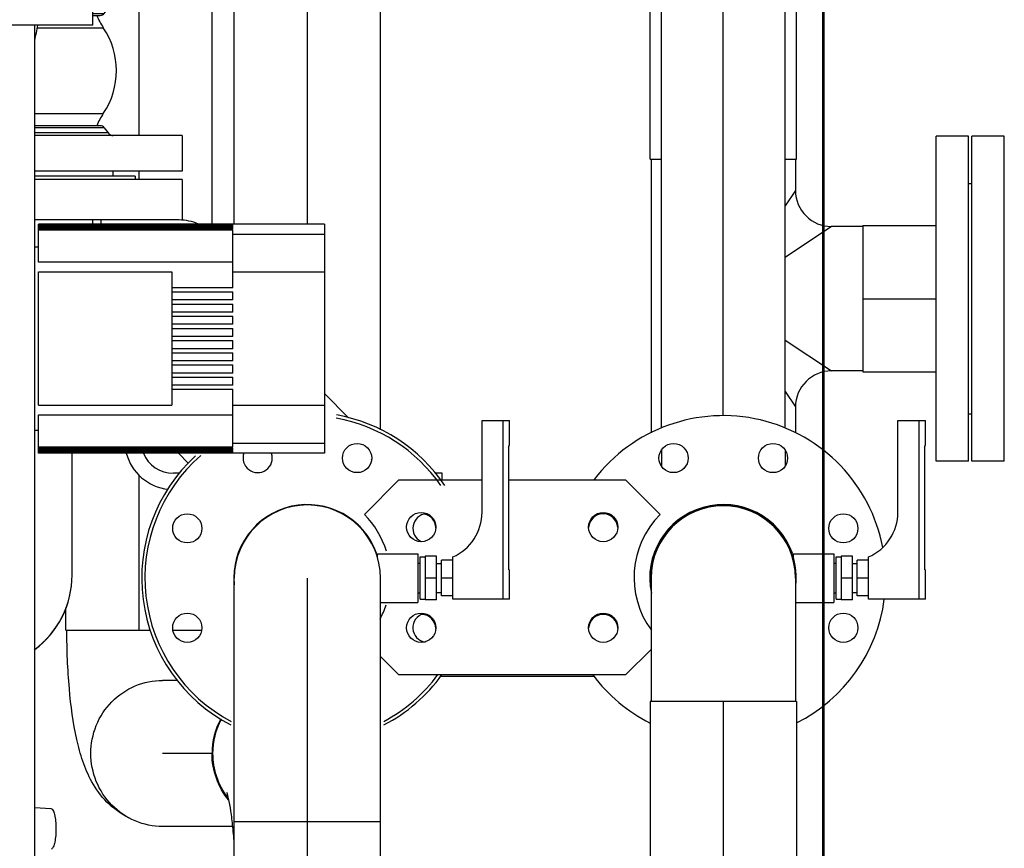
# Model space of a CAD drawing. Header units: millimetres. Extents: x 0 to 1189, y 0 to 841.
# Tile 19 of 166: x 495 to 520, y 235 to 255. Entities that reach past the tile are written whole.
import ezdxf
from ezdxf.enums import TextEntityAlignment as Align

# ---------------------------------------------------------------- set-up
doc = ezdxf.new("R2010")
doc.units = ezdxf.units.MM
doc.header["$LTSCALE"] = 65.395
doc.linetypes.add('CENTER', pattern=[0.6, 0.375, -0.075, 0.075, -0.075])
doc.linetypes.add('PHANTOM', pattern=[0.8, 0.45, -0.05, 0.1, -0.05, 0.1, -0.05])
doc.layers.get('0').update_dxf_attribs({"linetype": 'CONTINUOUS'})
for name, color, linetype in [('125ND16-DIN2690-MAK_PBL1005', 7, 'CONTINUOUS'), ('1907_153200_12_ABL997', 7, 'CONTINUOUS'), ('1907_153200_12_T4_PBL1262', 7, 'CONTINUOUS'), ('1907_153200_12_T5_PBL1009', 7, 'CONTINUOUS'), ('1907_153200_12_T7_PBL1000', 7, 'CONTINUOUS'), ('1907_153200_17_ABL1075', 7, 'CONTINUOUS'), ('1907_153200_17_T3_PBL1076', 7, 'CONTINUOUS'), ('1907_153200_18_ABL946', 7, 'CONTINUOUS'), ('1907_153200_18_T2_PBL947', 7, 'CONTINUOUS'), ('1907_153200_18_T3_PBL955', 7, 'CONTINUOUS'), ('1907_153200_19_ABL953', 7, 'CONTINUOUS'), ('1907_153200_19_T2_PBL954', 7, 'CONTINUOUS'), ('1907_153200_19_T3_PBL1506', 7, 'CONTINUOUS'), ('1907_153200_21_ABL1238', 7, 'CONTINUOUS'), ('1907_153200_21_T1_PBL1247', 7, 'CONTINUOUS'), ('1907_153200_89_ABL908', 7, 'CONTINUOUS'), ('1907_153200_89_T4_PBL938', 7, 'CONTINUOUS'), ('1907_153200_93_ABL894', 7, 'CONTINUOUS'), ('1907_153200_93_T1_PBL1516', 7, 'CONTINUOUS'), ('1907_153200_93_T2_PBL899', 7, 'CONTINUOUS'), ('1907_153700_26_ABL958', 7, 'CONTINUOUS'), ('1907_153700_26_T1_PBL959', 7, 'CONTINUOUS'), ('1907_153700_26_T2_PBL1223', 7, 'CONTINUOUS'), ('1907_153701_05_AC_PBL1512', 7, 'CONTINUOUS'), ('1907_153701_47_PBL951', 7, 'CONTINUOUS'), ('1907_153701_47_PBL952', 7, 'CONTINUOUS'), ('1907_843312_02_PBL1004', 7, 'CONTINUOUS'), ('80ND40-DIN2690-MAK_PBL999', 7, 'CONTINUOUS'), ('9M32C_GENSET_KPL_VERROHRUNG_ABL876', 7, 'CONTINUOUS'), ('B-04-30X25-89X1_5-N6000_PBL956', 7, 'CONTINUOUS'), ('B-04-30X25-89X1_5-N6000_PBL957', 7, 'CONTINUOUS'), ('BOGEN-S-2D-90-114_3X3_6_PBL1243', 7, 'CONTINUOUS'), ('BOGEN-S-2D-90-88_9X3_2_PBL1259', 7, 'CONTINUOUS'), ('BOGEN-S-2D-90-88_9X3_2_PBL1577', 7, 'CONTINUOUS'), ('BOGEN-S-2D-90-88_9X3_2_PBL1578', 7, 'CONTINUOUS'), ('D2616-2-K-139_7-4_0-114_3-3_6_PBL1246', 7, 'CONTINUOUS'), ('DEFAULT_3', 7, 'PHANTOM'), ('DIN16182-BG100X63_PBL877', 7, 'CONTINUOUS'), ('DIN16182-BG100X63_PBL878', 7, 'CONTINUOUS'), ('EN1092-1-01A-DN65_PN16-77_5_PBL1021', 7, 'CONTINUOUS'), ('EN1092-1-01A-DN80-PN16_PBL1026', 7, 'CONTINUOUS'), ('EN1092-1-01A-DN80-PN16_PBL1511', 7, 'CONTINUOUS'), ('EN1092-1-01A-DN80-PN16_PBL1515', 7, 'CONTINUOUS'), ('EN1092-1-01A-DN80-PN16_PBL996', 7, 'CONTINUOUS'), ('EN1092-1-01A-DN80-PN16_PBL998', 7, 'CONTINUOUS'), ('ERV_GS125_16_ABL1006', 7, 'CONTINUOUS'), ('ERV_GS125_16_T1__PBL1007', 7, 'CONTINUOUS'), ('ERV_GS125_16_T1__PBL1015', 7, 'CONTINUOUS'), ('ERV_GS125_16_T2__PBL1014', 7, 'CONTINUOUS'), ('LAUTERBACH_SP_RING_2_0200_50_PBL1513', 7, 'CONTINUOUS'), ('links_21_VBL869', 7, 'CONTINUOUS'), ('T-STUECK-S-88_9X3_2-76_1X2_9_PBL1261', 7, 'CONTINUOUS'), ('T-STUECK-S-88_9X3_2-88_9X3_2_PBL1001', 7, 'CONTINUOUS'), ('T-STUECK-S-88_9X3_2-88_9X3_2_PBL1514', 7, 'CONTINUOUS'), ('VORWAERMGERAT_C33_12225_04_PBL879', 7, 'CONTINUOUS')]:
    doc.layers.add(name, color=color, linetype=linetype)
doc.styles.get("Standard").update_dxf_attribs({"font": 'txt', "width": 0.6})
doc.dimstyles.new('DIMSTYLE_1', dxfattribs={"dimtxt": 3.5, "dimasz": 3.5, "dimexe": 1.8, "dimexo": 0, "dimgap": 0.875, "dimtad": 1, "dimdec": 0, "dimlfac": 25, "dimdsep": 46, "dimtxsty": 'Standard', "dimblk": '_FILLED', "dimblk1": '_FILLED', "dimblk2": '_FILLED', "dimcen": 0.09, "dimadec": 0, "dimazin": 0, "dimtp": 2, "dimtm": 2, "dimtfac": 1, "dimtdec": 0, "dimtofl": 0, "dimtmove": 0, "dimatfit": 3, "dimldrblk": '_FILLED', "dimfxl": 1, "dimtolj": 1, "dimarcsym": 0})

# ---------------------------------------------------------------- blocks, each defined once
blk = doc.blocks.new('_FILLED')
at = {"color": 0, "linetype": 'ByBlock'}
blk.add_solid([(0, 0), (-1, 0.1671), (-1, -0.1671)], dxfattribs=at)
blk = doc.blocks.new('*D20')
at = {"color": 2, "linetype": 'Continuous'}
for p, q in [((284.245, 286.756), (284.245, 192.756)), ((515.205, 273.64), (515.205, 192.756)), ((284.245, 194.556), (399.725, 194.556)), ((515.205, 194.556), (399.725, 194.556))]:
    blk.add_line(p, q, dxfattribs=at)
at = {"color": 2, "linetype": 'Continuous', "xscale": 3.5, "yscale": 3.5, "zscale": 3.5, "rotation": 180}
blk.add_blockref('_FILLED', (284.245, 194.556), dxfattribs=at)
at = {"color": 2, "linetype": 'Continuous', "xscale": 3.5, "yscale": 3.5, "zscale": 3.5}
blk.add_blockref('_FILLED', (515.205, 194.556), dxfattribs=at)
at = {"color": 2, "linetype": 'Continuous', "width": 0.672619}
blk.add_text('5774', height=3.5, dxfattribs=at).set_placement((399.725, 195.431), align=Align.CENTER)
blk = doc.blocks.new('DIN16182-BG100X63_PBL877', base_point=(516.615, 242.966))
at = {"layer": 'DIN16182-BG100X63_PBL877', "color": 7, "linetype": 'Continuous'}
for p, q in [((517.065, 245.176), (517.745, 245.176)), ((517.065, 242.916), (517.065, 245.176)), ((517.745, 244.56), (517.745, 245.176)), ((517.727, 244.555), (517.745, 244.56)), ((517.727, 241.501), (517.727, 244.555)), ((515.545, 241.816), (515.665, 241.816)), ((515.545, 240.776), (515.545, 241.816)), ((515.945, 241.836), (515.665, 241.836)), ((515.665, 241.836), (515.665, 240.756)), ((515.945, 240.756), (515.945, 241.836)), ((516.345, 241.736), (516.065, 241.736)), ((516.065, 240.856), (516.065, 241.736)), ((516.345, 240.776), (516.345, 241.816)), ((515.485, 241.664), (515.545, 241.664)), ((515.945, 241.656), (516.065, 241.656)), ((517.727, 241.501), (517.745, 241.496)), ((517.745, 240.776), (517.745, 241.496)), ((515.945, 241.296), (515.665, 241.296)), ((516.345, 241.296), (516.065, 241.296)), ((515.485, 240.928), (515.545, 240.928)), ((515.545, 240.776), (515.665, 240.776)), ((515.945, 240.756), (515.665, 240.756)), ((515.945, 240.936), (516.065, 240.936)), ((516.345, 240.856), (516.065, 240.856)), ((517.745, 240.776), (516.345, 240.776))]:
    blk.add_line(p, q, dxfattribs=at)
at = {"layer": 'DIN16182-BG100X63_PBL877', "color": 9, "linetype": 'Continuous'}
blk.add_line((517.585, 240.776), (517.585, 245.176), dxfattribs=at)
at = {"layer": 'DIN16182-BG100X63_PBL877', "color": 7, "linetype": 'Continuous'}
blk.add_arc((515.865, 242.916), 1.2, 293.5782, 360, dxfattribs=at)
blk = doc.blocks.new('DIN16182-BG100X63_PBL878', base_point=(506.375, 242.966))
at = {"layer": 'DIN16182-BG100X63_PBL878', "color": 7, "linetype": 'Continuous'}
for p, q in [((506.825, 245.176), (507.505, 245.176)), ((506.825, 242.916), (506.825, 245.176)), ((507.505, 244.56), (507.505, 245.176)), ((507.487, 244.555), (507.505, 244.56)), ((507.487, 241.501), (507.487, 244.555)), ((505.305, 241.816), (505.425, 241.816)), ((505.305, 240.776), (505.305, 241.816)), ((505.705, 241.836), (505.425, 241.836)), ((505.425, 241.836), (505.425, 240.756)), ((505.705, 240.756), (505.705, 241.836)), ((506.105, 241.736), (505.825, 241.736)), ((505.825, 240.856), (505.825, 241.736)), ((506.105, 240.776), (506.105, 241.816)), ((505.245, 241.664), (505.305, 241.664)), ((505.705, 241.656), (505.825, 241.656)), ((507.487, 241.501), (507.505, 241.496)), ((507.505, 240.776), (507.505, 241.496)), ((505.705, 241.296), (505.425, 241.296)), ((506.105, 241.296), (505.825, 241.296)), ((505.245, 240.928), (505.305, 240.928)), ((505.305, 240.776), (505.425, 240.776)), ((505.705, 240.756), (505.425, 240.756)), ((505.705, 240.936), (505.825, 240.936)), ((506.105, 240.856), (505.825, 240.856)), ((507.505, 240.776), (506.105, 240.776))]:
    blk.add_line(p, q, dxfattribs=at)
at = {"layer": 'DIN16182-BG100X63_PBL878', "color": 9, "linetype": 'Continuous'}
blk.add_line((507.345, 240.776), (507.345, 245.176), dxfattribs=at)
at = {"layer": 'DIN16182-BG100X63_PBL878', "color": 7, "linetype": 'Continuous'}
blk.add_arc((505.625, 242.916), 1.2, 293.5782, 360, dxfattribs=at)
blk = doc.blocks.new('VORWAERMGERAT_C33_12225_04_PBL879', base_point=(494.695, 245.861))
at = {"layer": 'VORWAERMGERAT_C33_12225_04_PBL879', "color": 7, "linetype": 'Continuous'}
for p, q in [((497.245, 254.916), (497.245, 255.716)), ((497.245, 254.916), (487.645, 254.916)), ((495.811, 232.016), (495.811, 254.916)), ((495.905, 250.016), (500.689, 250.016)), ((495.905, 249.074), (495.905, 250.016)), ((500.689, 250.01), (495.905, 250.01)), ((495.905, 250.005), (500.689, 250.005)), ((500.689, 249.989), (495.905, 249.989)), ((495.905, 249.978), (500.689, 249.978)), ((502.945, 250.016), (500.689, 250.016)), ((500.689, 250.01), (500.689, 250.016)), ((500.689, 249.989), (500.689, 250.005)), ((500.689, 249.951), (500.689, 249.978)), ((502.945, 250.016), (502.945, 244.376)), ((500.689, 249.951), (495.905, 249.951)), ((495.905, 249.935), (500.689, 249.935)), ((500.689, 249.897), (495.905, 249.897)), ((495.905, 249.875), (500.689, 249.875)), ((500.689, 249.897), (500.689, 249.935)), ((500.689, 248.446), (500.689, 249.875)), ((495.811, 249.452), (495.905, 249.452)), ((500.689, 249.074), (495.905, 249.074)), ((495.905, 248.836), (499.185, 248.836)), ((495.905, 245.556), (495.905, 248.836)), ((499.185, 248.836), (499.185, 245.556)), ((500.689, 248.446), (499.185, 248.446)), ((499.185, 248.346), (500.689, 248.346)), ((500.689, 248.146), (500.689, 248.346)), ((500.689, 248.146), (499.185, 248.146)), ((499.185, 248.046), (500.689, 248.046)), ((500.689, 247.846), (500.689, 248.046)), ((500.689, 247.846), (499.185, 247.846)), ((499.185, 247.746), (500.689, 247.746)), ((500.689, 247.546), (499.185, 247.546)), ((500.689, 247.546), (500.689, 247.746)), ((499.185, 247.446), (500.689, 247.446)), ((500.689, 247.246), (500.689, 247.446)), ((500.689, 247.246), (499.185, 247.246)), ((499.185, 247.146), (500.689, 247.146)), ((500.689, 246.946), (500.689, 247.146)), ((500.689, 246.946), (499.185, 246.946)), ((499.185, 246.846), (500.689, 246.846)), ((500.689, 246.646), (500.689, 246.846)), ((500.689, 246.646), (499.185, 246.646)), ((499.185, 246.546), (500.689, 246.546)), ((500.689, 246.346), (499.185, 246.346)), ((500.689, 246.346), (500.689, 246.546)), ((499.185, 246.246), (500.689, 246.246)), ((500.689, 246.046), (500.689, 246.246)), ((500.689, 246.046), (499.185, 246.046)), ((499.185, 245.946), (500.689, 245.946)), ((500.689, 244.517), (500.689, 245.946)), ((495.905, 245.556), (499.185, 245.556)), ((495.905, 245.318), (500.689, 245.318)), ((495.905, 244.376), (495.905, 245.318)), ((495.811, 244.94), (495.905, 244.94)), ((500.689, 244.517), (495.905, 244.517)), ((495.905, 244.495), (500.689, 244.495)), ((500.689, 244.457), (495.905, 244.457)), ((495.905, 244.44), (500.689, 244.44)), ((500.689, 244.414), (495.905, 244.414)), ((495.905, 244.403), (500.689, 244.403)), ((500.689, 244.387), (495.905, 244.387)), ((495.905, 244.381), (500.689, 244.381)), ((500.689, 244.457), (500.689, 244.495)), ((500.689, 244.414), (500.689, 244.44)), ((500.689, 244.387), (500.689, 244.403)), ((500.689, 244.376), (500.689, 244.381)), ((500.689, 244.376), (495.905, 244.376)), ((502.945, 244.376), (500.689, 244.376)), ((495.811, 235.64), (496.211, 235.616))]:
    blk.add_line(p, q, dxfattribs=at)
at = {"layer": 'VORWAERMGERAT_C33_12225_04_PBL879', "color": 9, "linetype": 'Continuous'}
for p, q in [((500.689, 249.77), (502.945, 249.77)), ((500.689, 248.841), (502.945, 248.841)), ((500.689, 245.551), (502.945, 245.551)), ((500.689, 244.622), (502.945, 244.622))]:
    blk.add_line(p, q, dxfattribs=at)
at = {"layer": 'VORWAERMGERAT_C33_12225_04_PBL879', "color": 7, "linetype": 'Continuous'}
blk.add_arc((486.222, 256.662), 9.822, 347.523, 349.7488, dxfattribs=at)
blk.add_open_spline([(496.211, 235.616), (496.231, 235.615), (496.273, 235.562), (496.319, 235.404), (496.339, 235.187), (496.331, 234.958), (496.31, 234.8), (496.279, 234.689), (496.243, 234.627), (496.222, 234.618)], degree=3, knots=[0, 0, 0, 0, 0.056938, 0.162178, 0.484647, 0.661505, 0.817647, 0.933547, 1, 1, 1, 1], dxfattribs=at)
blk = doc.blocks.new('1907_153200_93_T2_PBL899', base_point=(512.765, 227.936))
at = {"layer": '1907_153200_93_T2_PBL899', "color": 7, "linetype": 'Continuous'}
for p, q in [((514.565, 238.256), (510.965, 238.256)), ((510.965, 238.256), (510.965, 217.616)), ((514.565, 238.256), (514.565, 217.616))]:
    blk.add_line(p, q, dxfattribs=at)
at = {"layer": '1907_153200_93_T2_PBL899', "color": 2, "linetype": 'CENTER'}
blk.add_line((512.765, 238.256), (512.765, 217.616), dxfattribs=at)
blk = doc.blocks.new('B-04-30X25-89X1_5-N6000_PBL957', base_point=(514.985, 241.296))
at = {"layer": 'B-04-30X25-89X1_5-N6000_PBL957', "color": 7, "linetype": 'Continuous'}
for p, q in [((514.485, 241.896), (515.485, 241.896)), ((514.485, 241.896), (514.485, 241.795)), ((515.485, 241.896), (515.485, 240.696)), ((514.543, 240.696), (515.485, 240.696))]:
    blk.add_line(p, q, dxfattribs=at)
blk = doc.blocks.new('BOGEN-S-2D-90-88_9X3_2_PBL1259', base_point=(512.765, 239.776))
at = {"layer": 'BOGEN-S-2D-90-88_9X3_2_PBL1259', "color": 7, "linetype": 'Continuous'}
for p, q in [((510.987, 241.296), (510.987, 238.256)), ((514.543, 241.296), (514.543, 238.256))]:
    blk.add_line(p, q, dxfattribs=at)
blk.add_arc((512.765, 241.296), 1.778, 0, 180, dxfattribs=at)
blk = doc.blocks.new('EN1092-1-01A-DN80-PN16_PBL1515', base_point=(512.765, 240.954))
at = {"layer": 'EN1092-1-01A-DN80-PN16_PBL1515', "color": 7, "linetype": 'Continuous'}
for centre in [(511.541, 244.252), (513.99, 244.252), (515.722, 242.52), (515.722, 240.071)]:
    blk.add_circle(centre, 0.36, dxfattribs=at)
for centre, radius, start, end in [((512.765, 241.296), 4, 10.8345, 142.7087), ((512.765, 241.296), 1.81, 19.8507, 192.0049), ((509.809, 242.52), 0.36, 3.6592, 176.869), ((512.765, 241.296), 4, 296.8218, 352.5031), ((512.765, 241.296), 4, 216.7077, 243.239)]:
    blk.add_arc(centre, radius, start, end, dxfattribs=at)
blk = doc.blocks.new('1907_153200_93_T1_PBL1516', base_point=(512.765, 241.099))
at = {"layer": '1907_153200_93_T1_PBL1516', "color": 7, "linetype": 'Continuous'}
blk.add_arc((512.765, 241.296), 1.8, 353.7268, 186.2732, dxfattribs=at)
blk = doc.blocks.new('1907_153200_93_ABL894', base_point=(506.945, 227.594))
at = {"layer": '1907_153200_93_T1_PBL1516'}
blk.add_blockref('1907_153200_93_T1_PBL1516', (512.765, 241.099), dxfattribs=at)
at = {"layer": '1907_153200_93_T2_PBL899'}
blk.add_blockref('1907_153200_93_T2_PBL899', (512.765, 227.936), dxfattribs=at)
at = {"layer": 'B-04-30X25-89X1_5-N6000_PBL957'}
blk.add_blockref('B-04-30X25-89X1_5-N6000_PBL957', (514.985, 241.296), dxfattribs=at)
at = {"layer": 'BOGEN-S-2D-90-88_9X3_2_PBL1259'}
blk.add_blockref('BOGEN-S-2D-90-88_9X3_2_PBL1259', (512.765, 239.776), dxfattribs=at)
at = {"layer": 'EN1092-1-01A-DN80-PN16_PBL1515'}
blk.add_blockref('EN1092-1-01A-DN80-PN16_PBL1515', (512.765, 240.954), dxfattribs=at)
blk = doc.blocks.new('1907_153200_89_T4_PBL938', base_point=(502.525, 234.796))
at = {"layer": '1907_153200_89_T4_PBL938', "color": 7, "linetype": 'Continuous'}
for p, q in [((500.725, 228.296), (500.725, 241.296)), ((504.325, 228.296), (504.325, 241.296)), ((500.725, 228.296), (504.325, 228.296))]:
    blk.add_line(p, q, dxfattribs=at)
at = {"layer": '1907_153200_89_T4_PBL938', "color": 2, "linetype": 'CENTER'}
blk.add_line((502.525, 228.296), (502.525, 241.296), dxfattribs=at)
at = {"layer": '1907_153200_89_T4_PBL938', "color": 9, "linetype": 'Continuous'}
blk.add_line((500.725, 235.296), (504.325, 235.296), dxfattribs=at)
at = {"layer": '1907_153200_89_T4_PBL938', "color": 7, "linetype": 'Continuous'}
blk.add_arc((502.525, 241.296), 1.8, 0, 180, dxfattribs=at)
blk = doc.blocks.new('B-04-30X25-89X1_5-N6000_PBL956', base_point=(504.745, 241.296))
at = {"layer": 'B-04-30X25-89X1_5-N6000_PBL956', "color": 7, "linetype": 'Continuous'}
for p, q in [((504.245, 241.896), (505.245, 241.896)), ((504.245, 241.896), (504.245, 241.818)), ((505.245, 241.896), (505.245, 240.696)), ((504.325, 240.696), (505.245, 240.696))]:
    blk.add_line(p, q, dxfattribs=at)
blk = doc.blocks.new('EN1092-1-01A-DN80-PN16_PBL1511', base_point=(502.525, 242.049))
at = {"layer": 'EN1092-1-01A-DN80-PN16_PBL1511', "color": 7, "linetype": 'Continuous'}
for centre in [(503.75, 244.252), (499.569, 242.52), (499.569, 240.071)]:
    blk.add_circle(centre, 0.36, dxfattribs=at)
for centre, radius, start, end in [((501.301, 244.252), 0.36, 159.7385, 18.3716), ((502.525, 241.296), 1.81, 19.8507, 185.2702), ((505.482, 242.52), 0.36, 94.7701, 244.6574), ((505.482, 240.071), 0.36, 105.4155, 261.1707)]:
    blk.add_arc(centre, radius, start, end, dxfattribs=at)
blk = doc.blocks.new('1907_153200_89_ABL908', base_point=(501.483, 232.734))
at = {"layer": '1907_153200_89_T4_PBL938'}
blk.add_blockref('1907_153200_89_T4_PBL938', (502.525, 234.796), dxfattribs=at)
at = {"layer": 'B-04-30X25-89X1_5-N6000_PBL956'}
blk.add_blockref('B-04-30X25-89X1_5-N6000_PBL956', (504.745, 241.296), dxfattribs=at)
at = {"layer": 'EN1092-1-01A-DN80-PN16_PBL1511'}
blk.add_blockref('EN1092-1-01A-DN80-PN16_PBL1511', (502.525, 242.049), dxfattribs=at)
blk = doc.blocks.new('1907_153200_18_T2_PBL947', base_point=(498.941, 236.976))
at = {"layer": '1907_153200_18_T2_PBL947', "color": 7, "linetype": 'Continuous'}
for p, q in [((499.332, 238.776), (498.961, 238.776)), ((500.688, 235.176), (498.961, 235.176))]:
    blk.add_line(p, q, dxfattribs=at)
at = {"layer": '1907_153200_18_T2_PBL947', "color": 2, "linetype": 'CENTER'}
blk.add_line((500.2, 236.976), (498.961, 236.976), dxfattribs=at)
at = {"layer": '1907_153200_18_T2_PBL947', "color": 7, "linetype": 'Continuous'}
blk.add_arc((502.007, 236.976), 1.828, 152.185, 180.0094, dxfattribs=at)
for points, knots in [([(497.194, 236.976), (497.194, 237.21), (497.285, 237.681), (497.677, 238.28), (498.265, 238.682), (498.731, 238.776), (498.961, 238.776)], [0, 0, 0, 0, 0.252138, 0.503028, 0.752145, 1, 1, 1, 1]), ([(498.961, 235.176), (498.731, 235.176), (498.265, 235.27), (497.677, 235.672), (497.285, 236.27), (497.194, 236.742), (497.194, 236.976)], [0, 0, 0, 0, 0.247855, 0.496972, 0.747862, 1, 1, 1, 1]), ([(500.588, 235.823), (500.457, 235.983), (500.249, 236.351), (500.178, 236.768), (500.178, 236.976)], [0, 0, 0, 0, 0.499002, 1, 1, 1, 1])]:
    blk.add_open_spline(points, degree=3, knots=knots, dxfattribs=at)
blk = doc.blocks.new('1907_153200_18_T3_PBL955', base_point=(498.251, 241.926))
at = {"layer": '1907_153200_18_T3_PBL955', "color": 2, "linetype": 'CENTER'}
blk.add_line((498.381, 240.016), (498.381, 243.836), dxfattribs=at)
at = {"layer": '1907_153200_18_T3_PBL955', "color": 7, "linetype": 'Continuous'}
for p, q in [((496.581, 240.016), (496.581, 240.561)), ((496.581, 240.016), (498.664, 240.016)), ((499.216, 240.016), (499.922, 240.016))]:
    blk.add_line(p, q, dxfattribs=at)
blk = doc.blocks.new('BOGEN-S-2D-90-88_9X3_2_PBL1577', base_point=(497.371, 237.7))
at = {"layer": 'BOGEN-S-2D-90-88_9X3_2_PBL1577', "color": 7, "linetype": 'Continuous'}
blk.add_open_spline([(498.14, 235.385), (497.937, 235.482), (497.578, 235.741), (497.21, 236.246), (496.984, 236.781), (496.78, 237.548), (496.639, 238.631), (496.603, 239.534), (496.603, 240.016)], degree=3, knots=[0, 0, 0, 0, 0.132275, 0.253098, 0.362037, 0.470729, 0.717566, 1, 1, 1, 1], dxfattribs=at)
blk = doc.blocks.new('BOGEN-S-2D-90-88_9X3_2_PBL1578', base_point=(500.463, 236.261))
at = {"layer": 'BOGEN-S-2D-90-88_9X3_2_PBL1578', "color": 7, "linetype": 'Continuous'}
blk.add_open_spline([(500.2, 236.976), (500.2, 237.265), (500.273, 237.562), (500.407, 237.817)], degree=3, dxfattribs=at)
for points, knots in [([(500.566, 235.886), (500.449, 236.04), (500.263, 236.39), (500.2, 236.781), (500.2, 236.976)], [0, 0, 0, 0, 0.499094, 1, 1, 1, 1]), ([(500.726, 234.704), (500.717, 234.858), (500.695, 235.145), (500.649, 235.532), (500.598, 235.816), (500.562, 235.966), (500.545, 236.016)], [0, 0, 0, 0, 0.348035, 0.650376, 0.881672, 1, 1, 1, 1])]:
    blk.add_open_spline(points, degree=3, knots=knots, dxfattribs=at)
blk = doc.blocks.new('1907_153200_18_ABL946', base_point=(498.653, 239.27))
at = {"layer": '1907_153200_18_T2_PBL947'}
blk.add_blockref('1907_153200_18_T2_PBL947', (498.941, 236.976), dxfattribs=at)
at = {"layer": '1907_153200_18_T3_PBL955'}
blk.add_blockref('1907_153200_18_T3_PBL955', (498.251, 241.926), dxfattribs=at)
at = {"layer": 'BOGEN-S-2D-90-88_9X3_2_PBL1577'}
blk.add_blockref('BOGEN-S-2D-90-88_9X3_2_PBL1577', (497.371, 237.7), dxfattribs=at)
at = {"layer": 'BOGEN-S-2D-90-88_9X3_2_PBL1578'}
blk.add_blockref('BOGEN-S-2D-90-88_9X3_2_PBL1578', (500.463, 236.261), dxfattribs=at)
blk = doc.blocks.new('1907_153701_47_PBL951', base_point=(507.749, 240.88))
at = {"layer": '1907_153701_47_PBL951', "color": 7, "linetype": 'Continuous'}
blk.add_line((505.799, 238.88), (509.591, 238.88), dxfattribs=at)
for centre, start, end in [((505.329, 242.52), 2.5066, 77.737), ((505.329, 240.04), 2.5066, 88.002), ((509.809, 240.04), 2.7496, 176.0708)]:
    blk.add_arc(centre, 0.36, start, end, dxfattribs=at)
blk = doc.blocks.new('1907_153701_47_PBL952', base_point=(508.349, 241.311))
at = {"layer": '1907_153701_47_PBL952', "color": 7, "linetype": 'Continuous'}
for p, q in [((504.777, 243.711), (503.929, 242.862)), ((504.777, 243.711), (506.825, 243.711)), ((507.487, 243.711), (510.36, 243.711)), ((511.209, 242.862), (510.36, 243.711)), ((510.36, 238.911), (510.987, 239.538)), ((504.325, 239.364), (504.777, 238.911)), ((510.36, 238.911), (504.777, 238.911))]:
    blk.add_line(p, q, dxfattribs=at)
for centre in [(505.329, 242.551), (509.809, 242.551), (505.329, 240.071), (509.809, 240.071)]:
    blk.add_circle(centre, 0.36, dxfattribs=at)
for centre, start, end in [((502.369, 241.311), 17.0939, 44.839), ((512.769, 241.311), 135.161, 216.2706), ((502.369, 241.311), 332.1707, 342.1057)]:
    blk.add_arc(centre, 2.2, start, end, dxfattribs=at)
blk = doc.blocks.new('1907_153200_19_T2_PBL954', base_point=(486.746, 241.368))
at = {"layer": '1907_153200_19_T2_PBL954', "color": 7, "linetype": 'Continuous'}
for p, q in [((486.406, 243.654), (487.085, 243.654)), ((486.406, 239.082), (487.085, 239.082))]:
    blk.add_line(p, q, dxfattribs=at)
at = {"layer": '1907_153200_19_T2_PBL954', "color": 2, "linetype": 'CENTER'}
blk.add_line((486.406, 241.368), (487.085, 241.368), dxfattribs=at)
blk = doc.blocks.new('1907_843312_02_PBL1004', base_point=(497.628, 250.616))
at = {"layer": '1907_843312_02_PBL1004', "color": 7, "linetype": 'Continuous'}
for p, q in [((499.445, 251.116), (495.811, 251.116)), ((499.445, 251.116), (499.445, 250.116)), ((498.59, 250.116), (495.811, 250.116))]:
    blk.add_line(p, q, dxfattribs=at)
blk = doc.blocks.new('BOGEN-S-2D-90-114_3X3_6_PBL1243', base_point=(496.273, 241.96))
at = {"layer": 'BOGEN-S-2D-90-114_3X3_6_PBL1243', "color": 7, "linetype": 'Continuous'}
blk.add_line((496.731, 241.368), (496.731, 244.381), dxfattribs=at)
blk.add_arc((494.445, 241.368), 2.286, 306.8137, 360, dxfattribs=at)
blk = doc.blocks.new('D2616-2-K-139_7-4_0-114_3-3_6_PBL1246', base_point=(497.239, 250.066))
at = {"layer": 'D2616-2-K-139_7-4_0-114_3-3_6_PBL1246', "color": 7, "linetype": 'Continuous'}
blk.add_line((497.239, 250.016), (497.239, 250.116), dxfattribs=at)
blk = doc.blocks.new('1907_153200_19_T3_PBL1506', base_point=(496.265, 240.446))
at = {"layer": '1907_153200_19_T3_PBL1506', "color": 7, "linetype": 'Continuous'}
blk.add_arc((494.445, 241.368), 2.286, 306.2861, 360, dxfattribs=at)
blk = doc.blocks.new('1907_153200_19_ABL953', base_point=(492.926, 245.099))
at = {"layer": '1907_153200_19_T2_PBL954'}
blk.add_blockref('1907_153200_19_T2_PBL954', (486.746, 241.368), dxfattribs=at)
at = {"layer": '1907_153200_19_T3_PBL1506'}
blk.add_blockref('1907_153200_19_T3_PBL1506', (496.265, 240.446), dxfattribs=at)
at = {"layer": '1907_843312_02_PBL1004'}
blk.add_blockref('1907_843312_02_PBL1004', (497.628, 250.616), dxfattribs=at)
at = {"layer": 'BOGEN-S-2D-90-114_3X3_6_PBL1243'}
blk.add_blockref('BOGEN-S-2D-90-114_3X3_6_PBL1243', (496.273, 241.96), dxfattribs=at)
at = {"layer": 'D2616-2-K-139_7-4_0-114_3-3_6_PBL1246'}
blk.add_blockref('D2616-2-K-139_7-4_0-114_3-3_6_PBL1246', (497.239, 250.066), dxfattribs=at)
blk = doc.blocks.new('1907_153700_26_T1_PBL959', base_point=(501.645, 246.796))
at = {"layer": '1907_153700_26_T1_PBL959', "color": 7, "linetype": 'Continuous'}
for p, q in [((497.445, 250.016), (497.445, 250.116)), ((499.365, 250.116), (498.59, 250.116)), ((499.367, 243.876), (499.227, 243.876)), ((505.845, 243.876), (505.683, 243.876)), ((505.845, 243.711), (505.845, 243.876))]:
    blk.add_line(p, q, dxfattribs=at)
for centre, radius, start, end in [((499.365, 248.916), 1.2, 66.4221, 90), ((499.227, 244.676), 1.2, 194.578, 263.7291), ((499.227, 244.676), 0.8, 202.2265, 270)]:
    blk.add_arc(centre, radius, start, end, dxfattribs=at)
blk = doc.blocks.new('1907_153700_26_T2_PBL1223', base_point=(501.728, 244.978))
at = {"layer": '1907_153700_26_T2_PBL1223', "color": 7, "linetype": 'Continuous'}
for p, q in [((503.538, 245.246), (502.945, 245.838)), ((499.348, 244.376), (499.596, 244.118)), ((504.108, 244.217), (504.108, 244.226))]:
    blk.add_line(p, q, dxfattribs=at)
blk = doc.blocks.new('1907_153700_26_ABL958', base_point=(501.645, 246.796))
at = {"layer": '1907_153700_26_T1_PBL959'}
blk.add_blockref('1907_153700_26_T1_PBL959', (501.645, 246.796), dxfattribs=at)
at = {"layer": '1907_153700_26_T2_PBL1223'}
blk.add_blockref('1907_153700_26_T2_PBL1223', (501.728, 244.978), dxfattribs=at)
blk = doc.blocks.new('EN1092-1-01A-DN80-PN16_PBL996', base_point=(519.285, 248.177))
at = {"layer": 'EN1092-1-01A-DN80-PN16_PBL996', "color": 7, "linetype": 'Continuous'}
for p, q in [((519.685, 252.177), (518.885, 252.177)), ((518.885, 244.177), (518.885, 252.177)), ((519.685, 244.177), (519.685, 252.177)), ((519.685, 244.177), (518.885, 244.177))]:
    blk.add_line(p, q, dxfattribs=at)
blk = doc.blocks.new('EN1092-1-01A-DN80-PN16_PBL998', base_point=(518.405, 248.177))
at = {"layer": 'EN1092-1-01A-DN80-PN16_PBL998', "color": 7, "linetype": 'Continuous'}
for p, q in [((518.805, 252.177), (518.005, 252.177)), ((518.005, 244.177), (518.005, 252.177)), ((518.805, 244.177), (518.805, 252.177)), ((518.805, 244.177), (518.005, 244.177))]:
    blk.add_line(p, q, dxfattribs=at)
blk = doc.blocks.new('1907_153200_12_T7_PBL1000', base_point=(517.105, 248.177))
at = {"layer": '1907_153200_12_T7_PBL1000', "color": 7, "linetype": 'Continuous'}
for p, q in [((516.205, 249.977), (518.005, 249.977)), ((516.205, 249.977), (516.205, 246.377)), ((516.205, 246.377), (518.005, 246.377))]:
    blk.add_line(p, q, dxfattribs=at)
at = {"layer": '1907_153200_12_T7_PBL1000', "color": 2, "linetype": 'CENTER'}
blk.add_line((516.205, 248.177), (518.005, 248.177), dxfattribs=at)
blk = doc.blocks.new('T-STUECK-S-88_9X3_2-88_9X3_2_PBL1001', base_point=(513.654, 248.119))
at = {"layer": 'T-STUECK-S-88_9X3_2-88_9X3_2_PBL1001', "color": 7, "linetype": 'Continuous'}
for p, q in [((510.987, 251.617), (510.987, 244.874)), ((514.543, 251.617), (514.543, 250.844)), ((516.205, 249.955), (515.432, 249.955)), ((516.205, 246.399), (515.432, 246.399)), ((514.543, 245.51), (514.543, 244.874))]:
    blk.add_line(p, q, dxfattribs=at)
at = {"layer": 'T-STUECK-S-88_9X3_2-88_9X3_2_PBL1001', "color": 9, "linetype": 'Continuous'}
for p, q in [((514.543, 250.844), (514.291, 250.465)), ((515.432, 249.955), (514.291, 249.194)), ((514.291, 247.159), (515.432, 246.399)), ((514.291, 245.888), (514.543, 245.51))]:
    blk.add_line(p, q, dxfattribs=at)
at = {"layer": 'T-STUECK-S-88_9X3_2-88_9X3_2_PBL1001', "color": 7, "linetype": 'Continuous'}
for centre, start, end in [((515.432, 250.844), 180, 270), ((515.432, 245.51), 90, 180)]:
    blk.add_arc(centre, 0.889, start, end, dxfattribs=at)
blk = doc.blocks.new('1907_153200_12_T5_PBL1009', base_point=(512.765, 253.976))
at = {"layer": '1907_153200_12_T5_PBL1009', "color": 7, "linetype": 'Continuous'}
for p, q in [((510.965, 251.617), (510.965, 256.336)), ((514.565, 251.617), (514.565, 256.336)), ((510.965, 251.617), (511.243, 251.617)), ((514.287, 251.617), (514.565, 251.617))]:
    blk.add_line(p, q, dxfattribs=at)
blk = doc.blocks.new('EN1092-1-01A-DN65_PN16-77_5_PBL1021', base_point=(512.765, 256.736))
at = {"layer": 'EN1092-1-01A-DN65_PN16-77_5_PBL1021', "color": 7, "linetype": 'Continuous'}
for p, q in [((516.465, 257.136), (509.065, 257.136)), ((509.065, 257.136), (509.065, 256.336)), ((516.465, 257.136), (516.465, 256.336)), ((516.465, 256.336), (509.065, 256.336))]:
    blk.add_line(p, q, dxfattribs=at)
blk = doc.blocks.new('EN1092-1-01A-DN80-PN16_PBL1026', base_point=(512.765, 257.016))
at = {"layer": 'EN1092-1-01A-DN80-PN16_PBL1026', "color": 7, "linetype": 'Continuous'}
for p, q in [((509.065, 257.416), (508.765, 257.416)), ((508.765, 257.416), (508.765, 256.916)), ((516.765, 257.416), (516.465, 257.416)), ((516.765, 257.416), (516.765, 256.616)), ((516.765, 256.616), (516.465, 256.616))]:
    blk.add_line(p, q, dxfattribs=at)
blk = doc.blocks.new('T-STUECK-S-88_9X3_2-76_1X2_9_PBL1261', base_point=(512.765, 244.252))
at = {"layer": 'T-STUECK-S-88_9X3_2-76_1X2_9_PBL1261', "color": 7, "linetype": 'Continuous'}
for p, q in [((511.243, 244.448), (511.243, 244.055)), ((514.287, 244.449), (514.287, 244.056))]:
    blk.add_line(p, q, dxfattribs=at)
blk = doc.blocks.new('1907_153200_12_T4_PBL1262', base_point=(512.765, 250.66))
at = {"layer": '1907_153200_12_T4_PBL1262', "color": 7, "linetype": 'Continuous'}
for p, q in [((511.243, 244.984), (511.243, 256.336)), ((514.287, 244.984), (514.287, 256.336))]:
    blk.add_line(p, q, dxfattribs=at)
at = {"layer": '1907_153200_12_T4_PBL1262', "color": 2, "linetype": 'CENTER'}
blk.add_line((512.765, 245.29), (512.765, 256.336), dxfattribs=at)
blk = doc.blocks.new('1907_153200_12_ABL997', base_point=(513.785, 250.735))
at = {"layer": '1907_153200_12_T4_PBL1262'}
blk.add_blockref('1907_153200_12_T4_PBL1262', (512.765, 250.66), dxfattribs=at)
at = {"layer": '1907_153200_12_T5_PBL1009'}
blk.add_blockref('1907_153200_12_T5_PBL1009', (512.765, 253.976), dxfattribs=at)
at = {"layer": '1907_153200_12_T7_PBL1000'}
blk.add_blockref('1907_153200_12_T7_PBL1000', (517.105, 248.177), dxfattribs=at)
at = {"layer": 'EN1092-1-01A-DN65_PN16-77_5_PBL1021'}
blk.add_blockref('EN1092-1-01A-DN65_PN16-77_5_PBL1021', (512.765, 256.736), dxfattribs=at)
at = {"layer": 'EN1092-1-01A-DN80-PN16_PBL1026'}
blk.add_blockref('EN1092-1-01A-DN80-PN16_PBL1026', (512.765, 257.016), dxfattribs=at)
at = {"layer": 'EN1092-1-01A-DN80-PN16_PBL998'}
blk.add_blockref('EN1092-1-01A-DN80-PN16_PBL998', (518.405, 248.177), dxfattribs=at)
at = {"layer": 'T-STUECK-S-88_9X3_2-76_1X2_9_PBL1261'}
blk.add_blockref('T-STUECK-S-88_9X3_2-76_1X2_9_PBL1261', (512.765, 244.252), dxfattribs=at)
at = {"layer": 'T-STUECK-S-88_9X3_2-88_9X3_2_PBL1001'}
blk.add_blockref('T-STUECK-S-88_9X3_2-88_9X3_2_PBL1001', (513.654, 248.119), dxfattribs=at)
blk = doc.blocks.new('80ND40-DIN2690-MAK_PBL999', base_point=(518.845, 248.177))
at = {"layer": '80ND40-DIN2690-MAK_PBL999', "color": 7, "linetype": 'Continuous'}
for p, q in [((518.805, 251.017), (518.885, 251.017)), ((518.805, 245.337), (518.885, 245.337))]:
    blk.add_line(p, q, dxfattribs=at)
blk = doc.blocks.new('125ND16-DIN2690-MAK_PBL1005', base_point=(497.048, 251.156))
at = {"layer": '125ND16-DIN2690-MAK_PBL1005', "color": 7, "linetype": 'Continuous'}
for q in [(495.811, 251.196), (498.285, 251.116)]:
    blk.add_line((498.285, 251.196), q, dxfattribs=at)
blk = doc.blocks.new('ERV_GS125_16_T1__PBL1007', base_point=(497.628, 251.876))
at = {"layer": 'ERV_GS125_16_T1__PBL1007', "color": 7, "linetype": 'Continuous'}
for p, q in [((497.423, 252.436), (495.811, 252.436)), ((497.521, 252.388), (497.617, 252.26)), ((499.445, 252.196), (495.811, 252.196)), ((499.445, 252.196), (499.445, 251.316)), ((499.445, 251.316), (495.811, 251.316))]:
    blk.add_line(p, q, dxfattribs=at)
at = {"layer": 'ERV_GS125_16_T1__PBL1007', "color": 9, "linetype": 'Continuous'}
for p, q in [((497.521, 252.388), (495.811, 252.388)), ((497.617, 252.26), (495.811, 252.26))]:
    blk.add_line(p, q, dxfattribs=at)
at = {"layer": 'ERV_GS125_16_T1__PBL1007', "color": 7, "linetype": 'Continuous'}
for centre, radius, start, end in [((497.425, 252.316), 0.12, 36.8699, 90), ((497.745, 252.356), 0.16, 216.8699, 270)]:
    blk.add_arc(centre, radius, start, end, dxfattribs=at)
blk = doc.blocks.new('ERV_GS125_16_T2__PBL1014', base_point=(496.778, 253.175))
at = {"layer": 'ERV_GS125_16_T2__PBL1014', "color": 9, "linetype": 'Continuous'}
for p, q in [((495.873, 254.851), (497.501, 254.851)), ((495.811, 252.741), (497.501, 252.741))]:
    blk.add_line(p, q, dxfattribs=at)
at = {"layer": 'ERV_GS125_16_T2__PBL1014', "color": 7, "linetype": 'Continuous'}
blk.add_line((497.745, 251.196), (497.745, 251.316), dxfattribs=at)
for centre, radius, start, end in [((498.825, 255.749), 1.6, 201.802, 214.1484), ((495.945, 253.796), 1.88, 325.8516, 34.1484), ((498.825, 251.842), 1.6, 145.8516, 158.198)]:
    blk.add_arc(centre, radius, start, end, dxfattribs=at)
blk = doc.blocks.new('ERV_GS125_16_T1__PBL1015', base_point=(498.345, 255.576))
at = {"layer": 'ERV_GS125_16_T1__PBL1015', "color": 7, "linetype": 'Continuous'}
for p, q in [((499.445, 255.396), (499.445, 255.996)), ((497.245, 255.396), (499.445, 255.396)), ((497.521, 255.204), (497.617, 255.332)), ((497.245, 255.156), (497.423, 255.156))]:
    blk.add_line(p, q, dxfattribs=at)
at = {"layer": 'ERV_GS125_16_T1__PBL1015', "color": 9, "linetype": 'Continuous'}
for p, q in [((497.245, 255.332), (497.617, 255.332)), ((497.245, 255.204), (497.521, 255.204))]:
    blk.add_line(p, q, dxfattribs=at)
at = {"layer": 'ERV_GS125_16_T1__PBL1015', "color": 7, "linetype": 'Continuous'}
for centre, radius, start, end in [((497.745, 255.236), 0.16, 90, 143.1301), ((497.425, 255.276), 0.12, 270, 323.1301)]:
    blk.add_arc(centre, radius, start, end, dxfattribs=at)
blk = doc.blocks.new('ERV_GS125_16_ABL1006', base_point=(497.628, 253.596))
at = {"layer": 'ERV_GS125_16_T1__PBL1007'}
blk.add_blockref('ERV_GS125_16_T1__PBL1007', (497.628, 251.876), dxfattribs=at)
at = {"layer": 'ERV_GS125_16_T1__PBL1015'}
blk.add_blockref('ERV_GS125_16_T1__PBL1015', (498.345, 255.576), dxfattribs=at)
at = {"layer": 'ERV_GS125_16_T2__PBL1014'}
blk.add_blockref('ERV_GS125_16_T2__PBL1014', (496.778, 253.175), dxfattribs=at)
blk = doc.blocks.new('1907_153200_17_T3_PBL1076', base_point=(505.265, 258.94))
at = {"layer": '1907_153200_17_T3_PBL1076', "color": 7, "linetype": 'Continuous'}
for p, q in [((500.725, 250.016), (500.725, 255.876)), ((504.325, 244.944), (504.325, 255.876))]:
    blk.add_line(p, q, dxfattribs=at)
at = {"layer": '1907_153200_17_T3_PBL1076', "color": 2, "linetype": 'CENTER'}
blk.add_line((502.525, 250.016), (502.525, 255.876), dxfattribs=at)
blk = doc.blocks.new('T-STUECK-S-88_9X3_2-88_9X3_2_PBL1514', base_point=(500.775, 241.767))
at = {"layer": 'T-STUECK-S-88_9X3_2-88_9X3_2_PBL1514', "color": 9, "linetype": 'Continuous'}
for centre, radius, start, end in [((504.65, 241.303), 3.902, 173.2949, 173.6581), ((504.634, 241.305), 3.886, 172.6985, 173.2951)]:
    blk.add_arc(centre, radius, start, end, dxfattribs=at)
blk = doc.blocks.new('1907_153200_17_ABL1075', base_point=(505.265, 261.055))
at = {"layer": '1907_153200_17_T3_PBL1076'}
blk.add_blockref('1907_153200_17_T3_PBL1076', (505.265, 258.94), dxfattribs=at)
at = {"layer": 'T-STUECK-S-88_9X3_2-88_9X3_2_PBL1514'}
blk.add_blockref('T-STUECK-S-88_9X3_2-88_9X3_2_PBL1514', (500.775, 241.767), dxfattribs=at)
blk = doc.blocks.new('1907_153200_21_T1_PBL1247', base_point=(499.281, 255.514))
at = {"layer": '1907_153200_21_T1_PBL1247', "color": 7, "linetype": 'Continuous'}
for p, q in [((500.181, 260.66), (500.181, 261.012)), ((500.181, 250.016), (500.181, 255.876))]:
    blk.add_line(p, q, dxfattribs=at)
at = {"layer": '1907_153200_21_T1_PBL1247', "color": 2, "linetype": 'CENTER'}
for p, q in [((498.381, 260.147), (498.381, 260.653)), ((498.381, 252.196), (498.381, 255.396)), ((498.381, 251.116), (498.381, 251.316))]:
    blk.add_line(p, q, dxfattribs=at)
blk = doc.blocks.new('1907_153200_21_ABL1238', base_point=(496.241, 267.968))
at = {"layer": '1907_153200_21_T1_PBL1247'}
blk.add_blockref('1907_153200_21_T1_PBL1247', (499.281, 255.514), dxfattribs=at)
blk = doc.blocks.new('1907_153701_05_AC_PBL1512', base_point=(503.965, 242.331))
at = {"layer": '1907_153701_05_AC_PBL1512', "color": 7, "linetype": 'Continuous'}
for start, end in [(26.6009, 45.5941), (24.0398, 24.4601)]:
    blk.add_arc((502.505, 241.316), 1.81, start, end, dxfattribs=at)
blk = doc.blocks.new('LAUTERBACH_SP_RING_2_0200_50_PBL1513', base_point=(502.841, 241.296))
at = {"layer": 'LAUTERBACH_SP_RING_2_0200_50_PBL1513', "color": 7, "linetype": 'Continuous'}
for radius, start, end in [(4, 34.7865, 79.7885), (4.08, 33.9868, 79.9038), (4.08, 132.387, 242.5099), (4, 130.9617, 241.9715), (4, 298.0285, 323.5171), (4.08, 297.4901, 324.3335)]:
    blk.add_arc((502.525, 241.296), radius, start, end, dxfattribs=at)
blk = doc.blocks.new('9M32C_GENSET_KPL_VERROHRUNG_ABL876', base_point=(486.513, 287.856))
at = {"layer": '125ND16-DIN2690-MAK_PBL1005'}
blk.add_blockref('125ND16-DIN2690-MAK_PBL1005', (497.048, 251.156), dxfattribs=at)
at = {"layer": '1907_153200_12_ABL997'}
blk.add_blockref('1907_153200_12_ABL997', (513.785, 250.735), dxfattribs=at)
at = {"layer": '1907_153200_17_ABL1075'}
blk.add_blockref('1907_153200_17_ABL1075', (505.265, 261.055), dxfattribs=at)
at = {"layer": '1907_153200_18_ABL946'}
blk.add_blockref('1907_153200_18_ABL946', (498.653, 239.27), dxfattribs=at)
at = {"layer": '1907_153200_19_ABL953'}
blk.add_blockref('1907_153200_19_ABL953', (492.926, 245.099), dxfattribs=at)
at = {"layer": '1907_153200_21_ABL1238'}
blk.add_blockref('1907_153200_21_ABL1238', (496.241, 267.968), dxfattribs=at)
at = {"layer": '1907_153200_89_ABL908'}
blk.add_blockref('1907_153200_89_ABL908', (501.483, 232.734), dxfattribs=at)
at = {"layer": '1907_153200_93_ABL894'}
blk.add_blockref('1907_153200_93_ABL894', (506.945, 227.594), dxfattribs=at)
at = {"layer": '1907_153700_26_ABL958'}
blk.add_blockref('1907_153700_26_ABL958', (501.645, 246.796), dxfattribs=at)
at = {"layer": '1907_153701_05_AC_PBL1512'}
blk.add_blockref('1907_153701_05_AC_PBL1512', (503.965, 242.331), dxfattribs=at)
at = {"layer": '1907_153701_47_PBL951'}
blk.add_blockref('1907_153701_47_PBL951', (507.749, 240.88), dxfattribs=at)
at = {"layer": '1907_153701_47_PBL952'}
blk.add_blockref('1907_153701_47_PBL952', (508.349, 241.311), dxfattribs=at)
at = {"layer": '80ND40-DIN2690-MAK_PBL999'}
blk.add_blockref('80ND40-DIN2690-MAK_PBL999', (518.845, 248.177), dxfattribs=at)
at = {"layer": 'DIN16182-BG100X63_PBL877'}
blk.add_blockref('DIN16182-BG100X63_PBL877', (516.615, 242.966), dxfattribs=at)
at = {"layer": 'DIN16182-BG100X63_PBL878'}
blk.add_blockref('DIN16182-BG100X63_PBL878', (506.375, 242.966), dxfattribs=at)
at = {"layer": 'EN1092-1-01A-DN80-PN16_PBL996'}
blk.add_blockref('EN1092-1-01A-DN80-PN16_PBL996', (519.285, 248.177), dxfattribs=at)
at = {"layer": 'ERV_GS125_16_ABL1006'}
blk.add_blockref('ERV_GS125_16_ABL1006', (497.628, 253.596), dxfattribs=at)
at = {"layer": 'LAUTERBACH_SP_RING_2_0200_50_PBL1513'}
blk.add_blockref('LAUTERBACH_SP_RING_2_0200_50_PBL1513', (502.841, 241.296), dxfattribs=at)
at = {"layer": 'VORWAERMGERAT_C33_12225_04_PBL879'}
blk.add_blockref('VORWAERMGERAT_C33_12225_04_PBL879', (494.695, 245.861), dxfattribs=at)
blk = doc.blocks.new('LINKS_21_VBL869', base_point=(326.355, 308.656))
at = {"layer": '9M32C_GENSET_KPL_VERROHRUNG_ABL876'}
blk.add_blockref('9M32C_GENSET_KPL_VERROHRUNG_ABL876', (486.513, 287.856), dxfattribs=at)

msp = doc.modelspace()

# ---------------------------------------------------------------- linework, layer by layer
at = {"layer": 'DEFAULT_3', "color": 7, "linetype": 'PHANTOM'}
msp.add_line((515.24513, 263.19728), (515.24513, 193.76511), dxfattribs=at)

# ---------------------------------------------------------------- block references
at = {"layer": 'links_21_VBL869'}
msp.add_blockref('LINKS_21_VBL869', (326.35473, 308.65582), dxfattribs=at)

# ---------------------------------------------------------------- dimensions: what is measured, and where the dimension line sits
at = {"color": 2, "linetype": 'Continuous'}
dim = msp.add_linear_dim(base=(515.20514, 194.55582), p1=(284.24514, 286.75582), p2=(515.20514, 273.63982), dimstyle='DIMSTYLE_1', dxfattribs=at)
dim.commit()
dim.dimension.update_dxf_attribs({"geometry": '*D20', "text_midpoint": (399.39181, 194.55582), "dimtype": 160})

doc.saveas('drawing.dxf')
